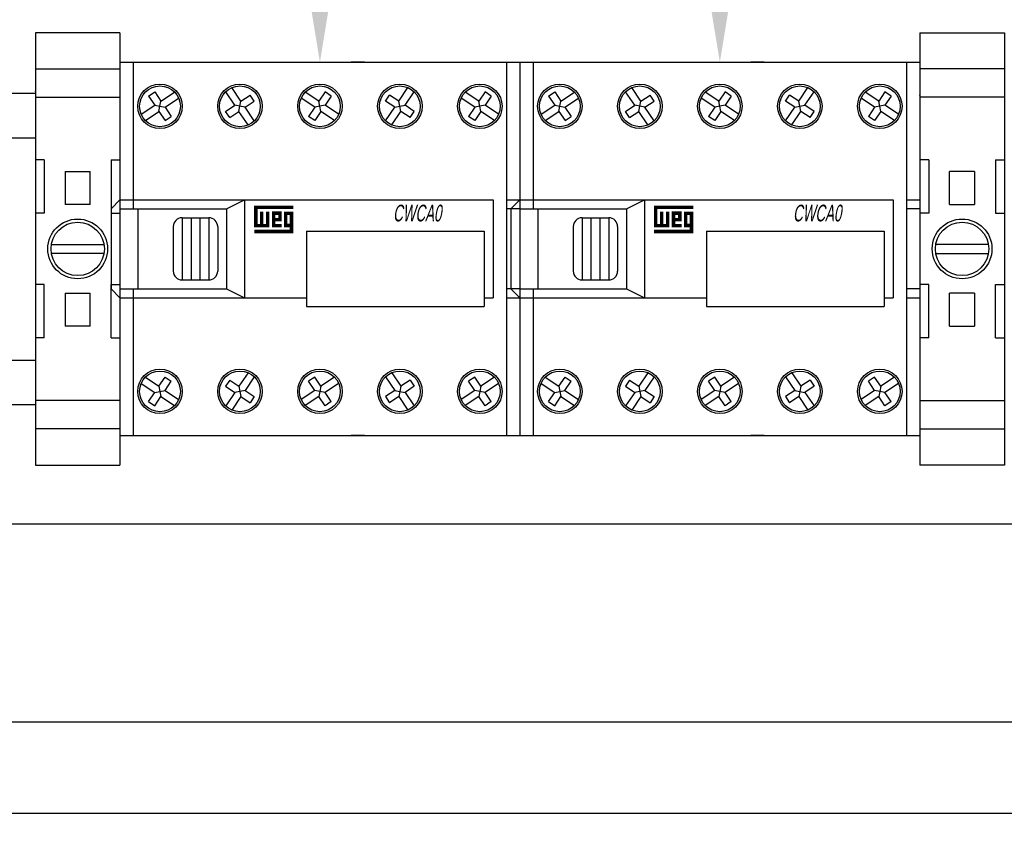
# Model space of a CAD drawing. Header units: inches. Extents: x 2934 to 6866, y 422 to 3136.
# Tile 36 of 84: x 3204 to 3314, y 2438 to 2529. Entities that reach past the tile are written whole.
import ezdxf
from ezdxf import colors
from ezdxf.entities.mleader import LeaderData, LeaderLine
from ezdxf.math import Vec2, Vec3

# ---------------------------------------------------------------- set-up
doc = ezdxf.new("R2010")
doc.units = ezdxf.units.IN
doc.header["$MEASUREMENT"] = 0
doc.layers.add('LV_PANEL MOUNT', color=7, linetype='Continuous')
doc.styles.add('NUMERAÇÃO', font='technic_.ttf', dxfattribs={"oblique": 15, "height": 8})
doc.styles.get("Standard").update_dxf_attribs({"font": 'arial.ttf'})

msp = doc.modelspace()

# ---------------------------------------------------------------- linework, layer by layer
at = {"layer": 'LV_PANEL MOUNT'}
for p, q in [((3214.79, 2527.09), (3205.29, 2527.09)), ((3205.29, 2527.09), (3205.29, 2478.49)), ((3214.79, 2527.09), (3214.79, 2478.49)), ((3304.71, 2527.09), (3314.21, 2527.09)), ((3304.71, 2527.09), (3304.71, 2478.49)), ((3314.21, 2527.09), (3314.21, 2478.49)), ((3214.79, 2523.78), (3214.79, 2481.81)), ((3214.79, 2523.78), (3216.29, 2523.78)), ((3214.79, 2523.78), (3214.79, 2481.81)), ((3214.79, 2523.78), (3216.29, 2523.78)), ((3216.29, 2523.78), (3216.29, 2507.29)), ((3216.29, 2523.78), (3258.25, 2523.78)), ((3216.29, 2523.78), (3216.29, 2507.29)), ((3216.29, 2523.78), (3258.25, 2523.78)), ((3223.53, 2523.78), (3225.03, 2523.78)), ((3223.53, 2523.78), (3225.03, 2523.78)), ((3232.27, 2523.78), (3233.77, 2523.78)), ((3232.27, 2523.78), (3233.77, 2523.78)), ((3242.27, 2523.78), (3240.77, 2523.78)), ((3242.27, 2523.78), (3240.77, 2523.78)), ((3249.51, 2523.78), (3251.01, 2523.78)), ((3249.51, 2523.78), (3251.01, 2523.78)), ((3258.25, 2523.78), (3258.25, 2481.81)), ((3258.25, 2523.78), (3259.75, 2523.78)), ((3258.25, 2523.78), (3258.25, 2481.81)), ((3258.25, 2523.78), (3259.75, 2523.78)), ((3259.75, 2523.78), (3259.75, 2481.81)), ((3259.75, 2523.78), (3259.75, 2481.81)), ((3259.75, 2523.78), (3261.25, 2523.78)), ((3259.75, 2523.78), (3259.75, 2481.81)), ((3259.75, 2523.78), (3259.75, 2481.81)), ((3259.75, 2523.78), (3261.25, 2523.78)), ((3261.25, 2523.78), (3261.25, 2507.29)), ((3261.25, 2523.78), (3303.21, 2523.78)), ((3261.25, 2523.78), (3261.25, 2507.29)), ((3261.25, 2523.78), (3303.21, 2523.78)), ((3268.49, 2523.78), (3269.99, 2523.78)), ((3268.49, 2523.78), (3269.99, 2523.78)), ((3277.23, 2523.78), (3278.73, 2523.78)), ((3277.23, 2523.78), (3278.73, 2523.78)), ((3287.22, 2523.78), (3285.72, 2523.78)), ((3287.22, 2523.78), (3285.72, 2523.78)), ((3294.47, 2523.78), (3295.96, 2523.78)), ((3294.47, 2523.78), (3295.96, 2523.78)), ((3303.21, 2523.78), (3303.21, 2481.81)), ((3303.21, 2523.78), (3304.71, 2523.78)), ((3303.21, 2523.78), (3303.21, 2481.81)), ((3303.21, 2523.78), (3304.71, 2523.78)), ((3304.71, 2523.78), (3304.71, 2481.81)), ((3304.71, 2523.78), (3304.71, 2481.81)), ((3205.29, 2523.05), (3214.79, 2523.05)), ((3314.21, 2523.05), (3304.71, 2523.05)), ((3218.01, 2519.97), (3218.71, 2520.44)), ((3218.01, 2519.97), (3218.71, 2520.44)), ((3218.71, 2520.44), (3219.4, 2519.4)), ((3218.71, 2520.44), (3219.4, 2519.4)), ((3219.4, 2519.4), (3220.93, 2520.42)), ((3219.4, 2519.4), (3220.93, 2520.42)), ((3227.7, 2518.94), (3226.68, 2520.46)), ((3227.7, 2518.94), (3226.68, 2520.46)), ((3228.39, 2519.4), (3227.37, 2520.92)), ((3228.39, 2519.4), (3227.37, 2520.92)), ((3237.16, 2519.4), (3235.63, 2520.42)), ((3237.16, 2519.4), (3235.63, 2520.42)), ((3237.85, 2520.44), (3237.16, 2519.4)), ((3237.85, 2520.44), (3237.16, 2519.4)), ((3238.54, 2519.97), (3237.85, 2520.44)), ((3238.54, 2519.97), (3237.85, 2520.44)), ((3246.15, 2519.4), (3247.17, 2520.92)), ((3246.15, 2519.4), (3247.17, 2520.92)), ((3246.84, 2518.94), (3247.86, 2520.46)), ((3246.84, 2518.94), (3247.86, 2520.46)), ((3255.14, 2519.4), (3253.61, 2520.42)), ((3255.14, 2519.4), (3253.61, 2520.42)), ((3255.83, 2520.44), (3255.14, 2519.4)), ((3255.83, 2520.44), (3255.14, 2519.4)), ((3256.53, 2519.97), (3255.83, 2520.44)), ((3256.53, 2519.97), (3255.83, 2520.44)), ((3262.97, 2519.97), (3263.66, 2520.44)), ((3262.97, 2519.97), (3263.66, 2520.44)), ((3263.66, 2520.44), (3264.36, 2519.4)), ((3263.66, 2520.44), (3264.36, 2519.4)), ((3264.36, 2519.4), (3265.88, 2520.42)), ((3264.36, 2519.4), (3265.88, 2520.42)), ((3272.66, 2518.94), (3271.64, 2520.46)), ((3272.66, 2518.94), (3271.64, 2520.46)), ((3273.35, 2519.4), (3272.33, 2520.92)), ((3273.35, 2519.4), (3272.33, 2520.92)), ((3282.11, 2519.4), (3280.59, 2520.42)), ((3282.11, 2519.4), (3280.59, 2520.42)), ((3282.81, 2520.44), (3282.11, 2519.4)), ((3282.81, 2520.44), (3282.11, 2519.4)), ((3283.5, 2519.97), (3282.81, 2520.44)), ((3283.5, 2519.97), (3282.81, 2520.44)), ((3291.11, 2519.4), (3292.13, 2520.92)), ((3291.11, 2519.4), (3292.13, 2520.92)), ((3291.8, 2518.94), (3292.82, 2520.46)), ((3291.8, 2518.94), (3292.82, 2520.46)), ((3300.1, 2519.4), (3298.57, 2520.42)), ((3300.1, 2519.4), (3298.57, 2520.42)), ((3300.79, 2520.44), (3300.1, 2519.4)), ((3300.79, 2520.44), (3300.1, 2519.4)), ((3301.48, 2519.97), (3300.79, 2520.44)), ((3301.48, 2519.97), (3300.79, 2520.44)), ((3193.48, 2520.29), (3205.29, 2520.29)), ((3205.29, 2520.29), (3205.29, 2485.29)), ((3205.29, 2519.86), (3214.79, 2519.86)), ((3218.01, 2519.97), (3218.71, 2518.94)), ((3218.01, 2519.97), (3218.71, 2518.94)), ((3219.29, 2518.82), (3219.4, 2519.4)), ((3219.29, 2518.82), (3219.4, 2519.4)), ((3219.86, 2518.71), (3221.39, 2519.73)), ((3219.86, 2518.71), (3221.39, 2519.73)), ((3228.28, 2518.82), (3228.39, 2519.4)), ((3228.28, 2518.82), (3228.39, 2519.4)), ((3228.39, 2519.4), (3229.43, 2520.09)), ((3228.39, 2519.4), (3229.43, 2520.09)), ((3228.86, 2518.71), (3229.89, 2519.4)), ((3228.86, 2518.71), (3229.89, 2519.4)), ((3229.89, 2519.4), (3229.43, 2520.09)), ((3229.89, 2519.4), (3229.43, 2520.09)), ((3236.69, 2518.71), (3235.17, 2519.73)), ((3236.69, 2518.71), (3235.17, 2519.73)), ((3237.27, 2518.82), (3237.16, 2519.4)), ((3237.27, 2518.82), (3237.16, 2519.4)), ((3238.54, 2519.97), (3237.85, 2518.94)), ((3238.54, 2519.97), (3237.85, 2518.94)), ((3244.65, 2519.4), (3245.11, 2520.09)), ((3244.65, 2519.4), (3245.11, 2520.09)), ((3245.68, 2518.71), (3244.65, 2519.4)), ((3245.68, 2518.71), (3244.65, 2519.4)), ((3246.15, 2519.4), (3245.11, 2520.09)), ((3246.15, 2519.4), (3245.11, 2520.09)), ((3246.26, 2518.82), (3246.15, 2519.4)), ((3246.26, 2518.82), (3246.15, 2519.4)), ((3254.68, 2518.71), (3253.15, 2519.73)), ((3254.68, 2518.71), (3253.15, 2519.73)), ((3255.25, 2518.82), (3255.14, 2519.4)), ((3255.25, 2518.82), (3255.14, 2519.4)), ((3256.53, 2519.97), (3255.83, 2518.94)), ((3256.53, 2519.97), (3255.83, 2518.94)), ((3262.97, 2519.97), (3263.67, 2518.94)), ((3262.97, 2519.97), (3263.67, 2518.94)), ((3264.24, 2518.82), (3264.36, 2519.4)), ((3264.24, 2518.82), (3264.36, 2519.4)), ((3264.82, 2518.71), (3266.35, 2519.73)), ((3264.82, 2518.71), (3266.35, 2519.73)), ((3273.24, 2518.82), (3273.35, 2519.4)), ((3273.24, 2518.82), (3273.35, 2519.4)), ((3273.35, 2519.4), (3274.39, 2520.09)), ((3273.35, 2519.4), (3274.39, 2520.09)), ((3273.81, 2518.71), (3274.85, 2519.4)), ((3273.81, 2518.71), (3274.85, 2519.4)), ((3274.85, 2519.4), (3274.39, 2520.09)), ((3274.85, 2519.4), (3274.39, 2520.09)), ((3281.65, 2518.71), (3280.13, 2519.73)), ((3281.65, 2518.71), (3280.13, 2519.73)), ((3282.23, 2518.82), (3282.11, 2519.4)), ((3282.23, 2518.82), (3282.11, 2519.4)), ((3283.5, 2519.97), (3282.81, 2518.94)), ((3283.5, 2519.97), (3282.81, 2518.94)), ((3289.6, 2519.4), (3290.07, 2520.09)), ((3289.6, 2519.4), (3290.07, 2520.09)), ((3290.64, 2518.71), (3289.6, 2519.4)), ((3290.64, 2518.71), (3289.6, 2519.4)), ((3291.11, 2519.4), (3290.07, 2520.09)), ((3291.11, 2519.4), (3290.07, 2520.09)), ((3291.22, 2518.82), (3291.11, 2519.4)), ((3291.22, 2518.82), (3291.11, 2519.4)), ((3299.63, 2518.71), (3298.11, 2519.73)), ((3299.63, 2518.71), (3298.11, 2519.73)), ((3300.21, 2518.82), (3300.1, 2519.4)), ((3300.21, 2518.82), (3300.1, 2519.4)), ((3301.48, 2519.97), (3300.79, 2518.94)), ((3301.48, 2519.97), (3300.79, 2518.94)), ((3314.21, 2519.86), (3304.71, 2519.86)), ((3217.18, 2517.92), (3218.71, 2518.94)), ((3217.18, 2517.92), (3218.71, 2518.94)), ((3217.65, 2517.22), (3219.17, 2518.24)), ((3217.65, 2517.22), (3219.17, 2518.24)), ((3218.71, 2518.94), (3219.29, 2518.82)), ((3218.71, 2518.94), (3219.29, 2518.82)), ((3219.17, 2518.24), (3219.29, 2518.82)), ((3219.17, 2518.24), (3219.29, 2518.82)), ((3219.17, 2518.24), (3219.87, 2517.21)), ((3219.17, 2518.24), (3219.87, 2517.21)), ((3219.29, 2518.82), (3219.86, 2518.71)), ((3219.29, 2518.82), (3219.86, 2518.71)), ((3219.86, 2518.71), (3220.56, 2517.67)), ((3219.86, 2518.71), (3220.56, 2517.67)), ((3226.66, 2518.24), (3227.7, 2518.94)), ((3226.66, 2518.24), (3227.7, 2518.94)), ((3227.13, 2517.55), (3226.66, 2518.24)), ((3227.13, 2517.55), (3226.66, 2518.24)), ((3227.13, 2517.55), (3228.16, 2518.24)), ((3227.13, 2517.55), (3228.16, 2518.24)), ((3228.28, 2518.82), (3227.7, 2518.94)), ((3228.28, 2518.82), (3227.7, 2518.94)), ((3228.16, 2518.24), (3228.28, 2518.82)), ((3228.16, 2518.24), (3228.28, 2518.82)), ((3229.19, 2516.72), (3228.16, 2518.24)), ((3229.19, 2516.72), (3228.16, 2518.24)), ((3228.86, 2518.71), (3228.28, 2518.82)), ((3228.86, 2518.71), (3228.28, 2518.82)), ((3229.88, 2517.18), (3228.86, 2518.71)), ((3229.88, 2517.18), (3228.86, 2518.71)), ((3236.69, 2518.71), (3236, 2517.67)), ((3236.69, 2518.71), (3236, 2517.67)), ((3237.27, 2518.82), (3236.69, 2518.71)), ((3237.27, 2518.82), (3236.69, 2518.71)), ((3237.38, 2518.24), (3236.69, 2517.21)), ((3237.38, 2518.24), (3236.69, 2517.21)), ((3237.85, 2518.94), (3237.27, 2518.82)), ((3237.85, 2518.94), (3237.27, 2518.82)), ((3237.38, 2518.24), (3237.27, 2518.82)), ((3237.38, 2518.24), (3237.27, 2518.82)), ((3238.91, 2517.22), (3237.38, 2518.24)), ((3238.91, 2517.22), (3237.38, 2518.24)), ((3239.37, 2517.92), (3237.85, 2518.94)), ((3239.37, 2517.92), (3237.85, 2518.94)), ((3244.66, 2517.18), (3245.68, 2518.71)), ((3244.66, 2517.18), (3245.68, 2518.71)), ((3245.35, 2516.72), (3246.38, 2518.24)), ((3245.35, 2516.72), (3246.38, 2518.24)), ((3245.68, 2518.71), (3246.26, 2518.82)), ((3245.68, 2518.71), (3246.26, 2518.82)), ((3246.26, 2518.82), (3246.84, 2518.94)), ((3246.26, 2518.82), (3246.84, 2518.94)), ((3246.38, 2518.24), (3246.26, 2518.82)), ((3246.38, 2518.24), (3246.26, 2518.82)), ((3247.41, 2517.55), (3246.38, 2518.24)), ((3247.41, 2517.55), (3246.38, 2518.24)), ((3247.88, 2518.24), (3246.84, 2518.94)), ((3247.88, 2518.24), (3246.84, 2518.94)), ((3247.41, 2517.55), (3247.88, 2518.24)), ((3247.41, 2517.55), (3247.88, 2518.24)), ((3254.68, 2518.71), (3253.98, 2517.67)), ((3254.68, 2518.71), (3253.98, 2517.67)), ((3255.37, 2518.24), (3254.67, 2517.21)), ((3255.37, 2518.24), (3254.67, 2517.21)), ((3255.25, 2518.82), (3254.68, 2518.71)), ((3255.25, 2518.82), (3254.68, 2518.71)), ((3255.83, 2518.94), (3255.25, 2518.82)), ((3255.83, 2518.94), (3255.25, 2518.82)), ((3255.37, 2518.24), (3255.25, 2518.82)), ((3255.37, 2518.24), (3255.25, 2518.82)), ((3256.89, 2517.22), (3255.37, 2518.24)), ((3256.89, 2517.22), (3255.37, 2518.24)), ((3257.36, 2517.92), (3255.83, 2518.94)), ((3257.36, 2517.92), (3255.83, 2518.94)), ((3262.14, 2517.92), (3263.67, 2518.94)), ((3262.14, 2517.92), (3263.67, 2518.94)), ((3262.61, 2517.22), (3264.13, 2518.24)), ((3262.61, 2517.22), (3264.13, 2518.24)), ((3263.67, 2518.94), (3264.24, 2518.82)), ((3263.67, 2518.94), (3264.24, 2518.82)), ((3264.13, 2518.24), (3264.24, 2518.82)), ((3264.13, 2518.24), (3264.24, 2518.82)), ((3264.13, 2518.24), (3264.83, 2517.21)), ((3264.13, 2518.24), (3264.83, 2517.21)), ((3264.24, 2518.82), (3264.82, 2518.71)), ((3264.24, 2518.82), (3264.82, 2518.71)), ((3264.82, 2518.71), (3265.52, 2517.67)), ((3264.82, 2518.71), (3265.52, 2517.67)), ((3271.62, 2518.24), (3272.66, 2518.94)), ((3271.62, 2518.24), (3272.66, 2518.94)), ((3272.08, 2517.55), (3271.62, 2518.24)), ((3272.08, 2517.55), (3271.62, 2518.24)), ((3272.08, 2517.55), (3273.12, 2518.24)), ((3272.08, 2517.55), (3273.12, 2518.24)), ((3273.24, 2518.82), (3272.66, 2518.94)), ((3273.24, 2518.82), (3272.66, 2518.94)), ((3273.12, 2518.24), (3273.24, 2518.82)), ((3273.12, 2518.24), (3273.24, 2518.82)), ((3274.14, 2516.72), (3273.12, 2518.24)), ((3274.14, 2516.72), (3273.12, 2518.24)), ((3273.81, 2518.71), (3273.24, 2518.82)), ((3273.81, 2518.71), (3273.24, 2518.82)), ((3274.83, 2517.18), (3273.81, 2518.71)), ((3274.83, 2517.18), (3273.81, 2518.71)), ((3281.65, 2518.71), (3280.96, 2517.67)), ((3281.65, 2518.71), (3280.96, 2517.67)), ((3282.23, 2518.82), (3281.65, 2518.71)), ((3282.23, 2518.82), (3281.65, 2518.71)), ((3282.34, 2518.24), (3281.65, 2517.21)), ((3282.34, 2518.24), (3281.65, 2517.21)), ((3282.81, 2518.94), (3282.23, 2518.82)), ((3282.81, 2518.94), (3282.23, 2518.82)), ((3282.34, 2518.24), (3282.23, 2518.82)), ((3282.34, 2518.24), (3282.23, 2518.82)), ((3283.87, 2517.22), (3282.34, 2518.24)), ((3283.87, 2517.22), (3282.34, 2518.24)), ((3284.33, 2517.92), (3282.81, 2518.94)), ((3284.33, 2517.92), (3282.81, 2518.94)), ((3289.62, 2517.18), (3290.64, 2518.71)), ((3289.62, 2517.18), (3290.64, 2518.71)), ((3290.31, 2516.72), (3291.33, 2518.24)), ((3290.31, 2516.72), (3291.33, 2518.24)), ((3290.64, 2518.71), (3291.22, 2518.82)), ((3290.64, 2518.71), (3291.22, 2518.82)), ((3291.22, 2518.82), (3291.8, 2518.94)), ((3291.22, 2518.82), (3291.8, 2518.94)), ((3291.33, 2518.24), (3291.22, 2518.82)), ((3291.33, 2518.24), (3291.22, 2518.82)), ((3292.37, 2517.55), (3291.33, 2518.24)), ((3292.37, 2517.55), (3291.33, 2518.24)), ((3292.83, 2518.24), (3291.8, 2518.94)), ((3292.83, 2518.24), (3291.8, 2518.94)), ((3292.37, 2517.55), (3292.83, 2518.24)), ((3292.37, 2517.55), (3292.83, 2518.24)), ((3299.63, 2518.71), (3298.94, 2517.67)), ((3299.63, 2518.71), (3298.94, 2517.67)), ((3300.21, 2518.82), (3299.63, 2518.71)), ((3300.21, 2518.82), (3299.63, 2518.71)), ((3300.33, 2518.24), (3299.63, 2517.21)), ((3300.33, 2518.24), (3299.63, 2517.21)), ((3300.79, 2518.94), (3300.21, 2518.82)), ((3300.79, 2518.94), (3300.21, 2518.82)), ((3300.33, 2518.24), (3300.21, 2518.82)), ((3300.33, 2518.24), (3300.21, 2518.82)), ((3301.85, 2517.22), (3300.33, 2518.24)), ((3301.85, 2517.22), (3300.33, 2518.24)), ((3302.31, 2517.92), (3300.79, 2518.94)), ((3302.31, 2517.92), (3300.79, 2518.94)), ((3219.87, 2517.21), (3220.56, 2517.67)), ((3219.87, 2517.21), (3220.56, 2517.67)), ((3236.69, 2517.21), (3236, 2517.67)), ((3236.69, 2517.21), (3236, 2517.67)), ((3254.67, 2517.21), (3253.98, 2517.67)), ((3254.67, 2517.21), (3253.98, 2517.67)), ((3264.83, 2517.21), (3265.52, 2517.67)), ((3264.83, 2517.21), (3265.52, 2517.67)), ((3281.65, 2517.21), (3280.96, 2517.67)), ((3281.65, 2517.21), (3280.96, 2517.67)), ((3299.63, 2517.21), (3298.94, 2517.67)), ((3299.63, 2517.21), (3298.94, 2517.67)), ((3193.48, 2515.29), (3205.29, 2515.29)), ((3206.29, 2512.79), (3205.29, 2512.79)), ((3206.29, 2512.79), (3206.29, 2506.79)), ((3213.79, 2512.79), (3213.79, 2506.79)), ((3213.79, 2512.79), (3214.79, 2512.79)), ((3305.71, 2512.79), (3304.71, 2512.79)), ((3305.71, 2512.79), (3305.71, 2506.79)), ((3313.21, 2512.79), (3313.21, 2506.79)), ((3313.21, 2512.79), (3314.21, 2512.79)), ((3208.64, 2511.5), (3208.64, 2511.33)), ((3208.64, 2511.5), (3211.44, 2511.5)), ((3211.44, 2511.33), (3211.44, 2511.5)), ((3308.06, 2511.33), (3308.06, 2511.5)), ((3310.86, 2511.5), (3308.06, 2511.5)), ((3310.86, 2511.5), (3310.86, 2511.33)), ((3208.64, 2511.33), (3208.64, 2511.33)), ((3208.64, 2511.33), (3208.64, 2507.96)), ((3208.64, 2511.33), (3208.64, 2511.33)), ((3211.44, 2511.33), (3211.45, 2511.33)), ((3211.45, 2511.33), (3211.44, 2511.33)), ((3211.44, 2507.96), (3211.44, 2511.33)), ((3308.06, 2511.33), (3308.05, 2511.33)), ((3308.05, 2511.33), (3308.06, 2511.33)), ((3308.06, 2507.96), (3308.06, 2511.33)), ((3310.86, 2511.33), (3310.86, 2511.33)), ((3310.86, 2511.33), (3310.86, 2507.96)), ((3310.86, 2511.33), (3310.86, 2511.33)), ((3213.79, 2507.29), (3214.79, 2508.29)), ((3214.79, 2508.29), (3256.75, 2508.29)), ((3214.79, 2508.29), (3256.75, 2508.29)), ((3226.78, 2507.29), (3228.78, 2508.29)), ((3226.78, 2507.29), (3228.78, 2508.29)), ((3228.78, 2508.29), (3228.78, 2497.3)), ((3228.78, 2508.29), (3228.78, 2497.3)), ((3256.75, 2508.29), (3256.75, 2497.3)), ((3256.75, 2508.29), (3256.75, 2497.3)), ((3258.25, 2508.29), (3259.75, 2508.29)), ((3258.25, 2508.29), (3259.75, 2508.29)), ((3258.75, 2507.29), (3259.75, 2508.29)), ((3258.75, 2507.29), (3259.75, 2508.29)), ((3259.75, 2508.29), (3301.71, 2508.29)), ((3259.75, 2508.29), (3301.71, 2508.29)), ((3271.74, 2507.29), (3273.74, 2508.29)), ((3271.74, 2507.29), (3273.74, 2508.29)), ((3273.74, 2508.29), (3273.74, 2497.3)), ((3273.74, 2508.29), (3273.74, 2497.3)), ((3301.71, 2508.29), (3301.71, 2497.3)), ((3301.71, 2508.29), (3301.71, 2497.3)), ((3303.21, 2508.29), (3304.71, 2508.29)), ((3303.21, 2508.29), (3304.71, 2508.29)), ((3208.64, 2507.96), (3208.64, 2507.79)), ((3208.64, 2507.96), (3208.64, 2507.96)), ((3211.44, 2507.79), (3208.64, 2507.79)), ((3211.44, 2507.96), (3211.44, 2507.96)), ((3211.44, 2507.79), (3211.44, 2507.96)), ((3213.79, 2507.29), (3213.79, 2498.3)), ((3214.79, 2507.29), (3226.78, 2507.29)), ((3214.79, 2507.29), (3226.78, 2507.29)), ((3216.79, 2507.29), (3216.79, 2498.3)), ((3216.79, 2507.29), (3216.79, 2498.3)), ((3226.78, 2507.29), (3226.78, 2498.3)), ((3226.78, 2507.29), (3226.78, 2498.3)), ((3259.75, 2507.29), (3258.25, 2507.29)), ((3259.75, 2507.29), (3258.25, 2507.29)), ((3258.75, 2507.29), (3258.75, 2498.3)), ((3258.75, 2507.29), (3258.75, 2498.3)), ((3259.75, 2507.29), (3271.74, 2507.29)), ((3259.75, 2507.29), (3271.74, 2507.29)), ((3261.75, 2507.29), (3261.75, 2498.3)), ((3261.75, 2507.29), (3261.75, 2498.3)), ((3271.74, 2507.29), (3271.74, 2498.3)), ((3271.74, 2507.29), (3271.74, 2498.3)), ((3304.71, 2507.29), (3303.21, 2507.29)), ((3304.71, 2507.29), (3303.21, 2507.29)), ((3308.06, 2507.96), (3308.06, 2507.96)), ((3308.06, 2507.79), (3308.06, 2507.96)), ((3308.06, 2507.79), (3310.86, 2507.79)), ((3310.86, 2507.96), (3310.86, 2507.79)), ((3310.86, 2507.96), (3310.86, 2507.96)), ((3206.29, 2506.79), (3205.29, 2506.79)), ((3213.79, 2506.79), (3214.79, 2506.79)), ((3221.78, 2506.29), (3224.78, 2506.29)), ((3221.78, 2506.29), (3221.78, 2499.3)), ((3221.78, 2506.29), (3224.78, 2506.29)), ((3221.78, 2506.29), (3221.78, 2499.3)), ((3222.78, 2506.29), (3222.78, 2499.3)), ((3222.78, 2506.29), (3222.78, 2499.3)), ((3223.78, 2506.29), (3223.78, 2499.3)), ((3223.78, 2506.29), (3223.78, 2499.3)), ((3224.78, 2506.29), (3224.78, 2499.3)), ((3224.78, 2506.29), (3224.78, 2499.3)), ((3266.74, 2506.29), (3269.74, 2506.29)), ((3266.74, 2506.29), (3266.74, 2499.3)), ((3266.74, 2506.29), (3269.74, 2506.29)), ((3266.74, 2506.29), (3266.74, 2499.3)), ((3267.74, 2506.29), (3267.74, 2499.3)), ((3267.74, 2506.29), (3267.74, 2499.3)), ((3268.74, 2506.29), (3268.74, 2499.3)), ((3268.74, 2506.29), (3268.74, 2499.3)), ((3269.74, 2506.29), (3269.74, 2499.3)), ((3269.74, 2506.29), (3269.74, 2499.3)), ((3305.71, 2506.79), (3304.71, 2506.79)), ((3313.21, 2506.79), (3314.21, 2506.79)), ((3220.79, 2505.29), (3220.79, 2500.3)), ((3220.79, 2505.29), (3220.79, 2500.3)), ((3225.78, 2505.29), (3225.78, 2500.3)), ((3225.78, 2505.29), (3225.78, 2500.3)), ((3265.74, 2505.29), (3265.74, 2500.3)), ((3265.74, 2505.29), (3265.74, 2500.3)), ((3270.74, 2505.29), (3270.74, 2500.3)), ((3270.74, 2505.29), (3270.74, 2500.3)), ((3235.77, 2504.79), (3255.75, 2504.79)), ((3235.77, 2504.79), (3235.77, 2496.3)), ((3235.77, 2504.79), (3255.75, 2504.79)), ((3235.77, 2504.79), (3235.77, 2496.3)), ((3255.75, 2504.79), (3255.75, 2496.3)), ((3255.75, 2504.79), (3255.75, 2496.3)), ((3280.73, 2504.79), (3300.71, 2504.79)), ((3280.73, 2504.79), (3280.73, 2496.3)), ((3280.73, 2504.79), (3300.71, 2504.79)), ((3280.73, 2504.79), (3280.73, 2496.3)), ((3300.71, 2504.79), (3300.71, 2496.3)), ((3300.71, 2504.79), (3300.71, 2496.3)), ((3207.08, 2503.29), (3213, 2503.29)), ((3312.41, 2503.29), (3306.5, 2503.29)), ((3213, 2502.29), (3207.08, 2502.29)), ((3306.5, 2502.29), (3312.41, 2502.29)), ((3206.29, 2498.79), (3205.29, 2498.79)), ((3206.29, 2492.79), (3206.29, 2498.79)), ((3213.79, 2492.79), (3213.79, 2498.79)), ((3213.79, 2498.79), (3214.79, 2498.79)), ((3213.79, 2498.3), (3214.79, 2497.3)), ((3214.79, 2498.3), (3226.78, 2498.3)), ((3214.79, 2498.3), (3226.78, 2498.3)), ((3216.29, 2498.3), (3216.29, 2481.81)), ((3216.29, 2498.3), (3216.29, 2481.81)), ((3221.78, 2499.3), (3224.78, 2499.3)), ((3221.78, 2499.3), (3224.78, 2499.3)), ((3226.78, 2498.3), (3228.78, 2497.3)), ((3226.78, 2498.3), (3228.78, 2497.3)), ((3259.75, 2498.3), (3258.25, 2498.3)), ((3259.75, 2498.3), (3258.25, 2498.3)), ((3258.75, 2498.3), (3259.75, 2497.3)), ((3258.75, 2498.3), (3259.75, 2497.3)), ((3259.75, 2498.3), (3271.74, 2498.3)), ((3259.75, 2498.3), (3271.74, 2498.3)), ((3261.25, 2498.3), (3261.25, 2481.81)), ((3261.25, 2498.3), (3261.25, 2481.81)), ((3266.74, 2499.3), (3269.74, 2499.3)), ((3266.74, 2499.3), (3269.74, 2499.3)), ((3271.74, 2498.3), (3273.74, 2497.3)), ((3271.74, 2498.3), (3273.74, 2497.3)), ((3304.71, 2498.3), (3303.21, 2498.3)), ((3304.71, 2498.3), (3303.21, 2498.3)), ((3305.71, 2498.79), (3304.71, 2498.79)), ((3305.71, 2492.79), (3305.71, 2498.79)), ((3313.21, 2492.79), (3313.21, 2498.79)), ((3313.21, 2498.79), (3314.21, 2498.79)), ((3208.64, 2497.8), (3208.64, 2497.63)), ((3208.64, 2497.8), (3211.44, 2497.8)), ((3208.64, 2497.63), (3208.64, 2494.26)), ((3208.64, 2497.63), (3208.64, 2497.63)), ((3211.44, 2497.63), (3211.44, 2497.8)), ((3211.44, 2494.26), (3211.44, 2497.63)), ((3211.44, 2497.63), (3211.44, 2497.63)), ((3214.79, 2497.3), (3235.77, 2497.3)), ((3214.79, 2497.3), (3235.77, 2497.3)), ((3255.75, 2497.3), (3256.75, 2497.3)), ((3255.75, 2497.3), (3256.75, 2497.3)), ((3258.25, 2497.3), (3259.75, 2497.3)), ((3258.25, 2497.3), (3259.75, 2497.3)), ((3259.75, 2497.3), (3280.73, 2497.3)), ((3259.75, 2497.3), (3280.73, 2497.3)), ((3300.71, 2497.3), (3301.71, 2497.3)), ((3300.71, 2497.3), (3301.71, 2497.3)), ((3303.21, 2497.3), (3304.71, 2497.3)), ((3303.21, 2497.3), (3304.71, 2497.3)), ((3308.06, 2497.63), (3308.06, 2497.8)), ((3310.86, 2497.8), (3308.06, 2497.8)), ((3308.06, 2494.26), (3308.06, 2497.63)), ((3308.06, 2497.63), (3308.06, 2497.63)), ((3310.86, 2497.8), (3310.86, 2497.63)), ((3310.86, 2497.63), (3310.86, 2494.26)), ((3310.86, 2497.63), (3310.86, 2497.63)), ((3235.77, 2496.3), (3255.75, 2496.3)), ((3235.77, 2496.3), (3255.75, 2496.3)), ((3280.73, 2496.3), (3300.71, 2496.3)), ((3280.73, 2496.3), (3300.71, 2496.3)), ((3208.64, 2494.26), (3208.64, 2494.26)), ((3208.64, 2494.26), (3208.64, 2494.26)), ((3208.64, 2494.26), (3208.64, 2494.09)), ((3211.44, 2494.09), (3208.64, 2494.09)), ((3211.44, 2494.26), (3211.45, 2494.26)), ((3211.45, 2494.26), (3211.44, 2494.26)), ((3211.44, 2494.09), (3211.44, 2494.26)), ((3308.06, 2494.26), (3308.05, 2494.26)), ((3308.05, 2494.26), (3308.06, 2494.26)), ((3308.06, 2494.09), (3308.06, 2494.26)), ((3308.06, 2494.09), (3310.86, 2494.09)), ((3310.86, 2494.26), (3310.86, 2494.26)), ((3310.86, 2494.26), (3310.86, 2494.26)), ((3310.86, 2494.26), (3310.86, 2494.09)), ((3206.29, 2492.79), (3205.29, 2492.79)), ((3213.79, 2492.79), (3214.79, 2492.79)), ((3305.71, 2492.79), (3304.71, 2492.79)), ((3313.21, 2492.79), (3314.21, 2492.79)), ((3193.48, 2490.29), (3205.29, 2490.29)), ((3217.65, 2488.37), (3219.17, 2487.34)), ((3217.65, 2488.37), (3219.17, 2487.34)), ((3219.17, 2487.34), (3219.87, 2488.38)), ((3219.17, 2487.34), (3219.87, 2488.38)), ((3219.87, 2488.38), (3220.56, 2487.92)), ((3219.87, 2488.38), (3220.56, 2487.92)), ((3229.19, 2488.87), (3228.16, 2487.34)), ((3229.19, 2488.87), (3228.16, 2487.34)), ((3229.88, 2488.41), (3228.86, 2486.88)), ((3229.88, 2488.41), (3228.86, 2486.88)), ((3236.69, 2488.38), (3236, 2487.92)), ((3236.69, 2488.38), (3236, 2487.92)), ((3237.38, 2487.34), (3236.69, 2488.38)), ((3237.38, 2487.34), (3236.69, 2488.38)), ((3238.91, 2488.37), (3237.38, 2487.34)), ((3238.91, 2488.37), (3237.38, 2487.34)), ((3244.66, 2488.41), (3245.68, 2486.88)), ((3244.66, 2488.41), (3245.68, 2486.88)), ((3245.35, 2488.87), (3246.38, 2487.34)), ((3245.35, 2488.87), (3246.38, 2487.34)), ((3254.67, 2488.38), (3253.98, 2487.92)), ((3254.67, 2488.38), (3253.98, 2487.92)), ((3255.37, 2487.34), (3254.67, 2488.38)), ((3255.37, 2487.34), (3254.67, 2488.38)), ((3256.89, 2488.37), (3255.37, 2487.34)), ((3256.89, 2488.37), (3255.37, 2487.34)), ((3262.61, 2488.37), (3264.13, 2487.34)), ((3262.61, 2488.37), (3264.13, 2487.34)), ((3264.13, 2487.34), (3264.83, 2488.38)), ((3264.13, 2487.34), (3264.83, 2488.38)), ((3264.83, 2488.38), (3265.52, 2487.92)), ((3264.83, 2488.38), (3265.52, 2487.92)), ((3274.14, 2488.87), (3273.12, 2487.34)), ((3274.14, 2488.87), (3273.12, 2487.34)), ((3274.83, 2488.41), (3273.81, 2486.88)), ((3274.83, 2488.41), (3273.81, 2486.88)), ((3281.65, 2488.38), (3280.96, 2487.92)), ((3281.65, 2488.38), (3280.96, 2487.92)), ((3282.34, 2487.34), (3281.65, 2488.38)), ((3282.34, 2487.34), (3281.65, 2488.38)), ((3283.87, 2488.37), (3282.34, 2487.34)), ((3283.87, 2488.37), (3282.34, 2487.34)), ((3289.62, 2488.41), (3290.64, 2486.88)), ((3289.62, 2488.41), (3290.64, 2486.88)), ((3290.31, 2488.87), (3291.33, 2487.34)), ((3290.31, 2488.87), (3291.33, 2487.34)), ((3299.63, 2488.38), (3298.94, 2487.92)), ((3299.63, 2488.38), (3298.94, 2487.92)), ((3300.33, 2487.34), (3299.63, 2488.38)), ((3300.33, 2487.34), (3299.63, 2488.38)), ((3301.85, 2488.37), (3300.33, 2487.34)), ((3301.85, 2488.37), (3300.33, 2487.34)), ((3217.18, 2487.67), (3218.71, 2486.65)), ((3217.18, 2487.67), (3218.71, 2486.65)), ((3219.17, 2487.34), (3219.29, 2486.77)), ((3219.17, 2487.34), (3219.29, 2486.77)), ((3219.86, 2486.88), (3220.56, 2487.92)), ((3219.86, 2486.88), (3220.56, 2487.92)), ((3227.13, 2488.04), (3226.66, 2487.35)), ((3227.13, 2488.04), (3226.66, 2487.35)), ((3226.66, 2487.35), (3227.7, 2486.65)), ((3226.66, 2487.35), (3227.7, 2486.65)), ((3227.13, 2488.04), (3228.16, 2487.34)), ((3227.13, 2488.04), (3228.16, 2487.34)), ((3228.16, 2487.34), (3228.28, 2486.77)), ((3228.16, 2487.34), (3228.28, 2486.77)), ((3236.69, 2486.88), (3236, 2487.92)), ((3236.69, 2486.88), (3236, 2487.92)), ((3237.38, 2487.34), (3237.27, 2486.77)), ((3237.38, 2487.34), (3237.27, 2486.77)), ((3239.37, 2487.67), (3237.85, 2486.65)), ((3239.37, 2487.67), (3237.85, 2486.65)), ((3246.38, 2487.34), (3246.26, 2486.77)), ((3246.38, 2487.34), (3246.26, 2486.77)), ((3247.41, 2488.04), (3246.38, 2487.34)), ((3247.41, 2488.04), (3246.38, 2487.34)), ((3247.88, 2487.35), (3246.84, 2486.65)), ((3247.88, 2487.35), (3246.84, 2486.65)), ((3247.41, 2488.04), (3247.88, 2487.35)), ((3247.41, 2488.04), (3247.88, 2487.35)), ((3254.68, 2486.88), (3253.98, 2487.92)), ((3254.68, 2486.88), (3253.98, 2487.92)), ((3255.37, 2487.34), (3255.25, 2486.77)), ((3255.37, 2487.34), (3255.25, 2486.77)), ((3257.36, 2487.67), (3255.83, 2486.65)), ((3257.36, 2487.67), (3255.83, 2486.65)), ((3262.14, 2487.67), (3263.67, 2486.65)), ((3262.14, 2487.67), (3263.67, 2486.65)), ((3264.13, 2487.34), (3264.24, 2486.77)), ((3264.13, 2487.34), (3264.24, 2486.77)), ((3264.82, 2486.88), (3265.52, 2487.92)), ((3264.82, 2486.88), (3265.52, 2487.92)), ((3272.08, 2488.04), (3271.62, 2487.35)), ((3272.08, 2488.04), (3271.62, 2487.35)), ((3271.62, 2487.35), (3272.66, 2486.65)), ((3271.62, 2487.35), (3272.66, 2486.65)), ((3272.08, 2488.04), (3273.12, 2487.34)), ((3272.08, 2488.04), (3273.12, 2487.34)), ((3273.12, 2487.34), (3273.24, 2486.77)), ((3273.12, 2487.34), (3273.24, 2486.77)), ((3281.65, 2486.88), (3280.96, 2487.92)), ((3281.65, 2486.88), (3280.96, 2487.92)), ((3282.34, 2487.34), (3282.23, 2486.77)), ((3282.34, 2487.34), (3282.23, 2486.77)), ((3284.33, 2487.67), (3282.81, 2486.65)), ((3284.33, 2487.67), (3282.81, 2486.65)), ((3291.33, 2487.34), (3291.22, 2486.77)), ((3291.33, 2487.34), (3291.22, 2486.77)), ((3292.37, 2488.04), (3291.33, 2487.34)), ((3292.37, 2488.04), (3291.33, 2487.34)), ((3292.83, 2487.35), (3291.8, 2486.65)), ((3292.83, 2487.35), (3291.8, 2486.65)), ((3292.37, 2488.04), (3292.83, 2487.35)), ((3292.37, 2488.04), (3292.83, 2487.35)), ((3299.63, 2486.88), (3298.94, 2487.92)), ((3299.63, 2486.88), (3298.94, 2487.92)), ((3300.33, 2487.34), (3300.21, 2486.77)), ((3300.33, 2487.34), (3300.21, 2486.77)), ((3302.31, 2487.67), (3300.79, 2486.65)), ((3302.31, 2487.67), (3300.79, 2486.65)), ((3218.01, 2485.62), (3218.71, 2486.65)), ((3218.01, 2485.62), (3218.71, 2486.65)), ((3218.71, 2486.65), (3219.29, 2486.77)), ((3218.71, 2486.65), (3219.29, 2486.77)), ((3218.71, 2485.15), (3219.4, 2486.19)), ((3218.71, 2485.15), (3219.4, 2486.19)), ((3219.29, 2486.77), (3219.86, 2486.88)), ((3219.29, 2486.77), (3219.86, 2486.88)), ((3219.29, 2486.77), (3219.4, 2486.19)), ((3219.29, 2486.77), (3219.4, 2486.19)), ((3219.4, 2486.19), (3220.93, 2485.17)), ((3219.4, 2486.19), (3220.93, 2485.17)), ((3219.86, 2486.88), (3221.39, 2485.86)), ((3219.86, 2486.88), (3221.39, 2485.86)), ((3227.7, 2486.65), (3226.68, 2485.13)), ((3227.7, 2486.65), (3226.68, 2485.13)), ((3228.39, 2486.19), (3227.37, 2484.67)), ((3228.39, 2486.19), (3227.37, 2484.67)), ((3228.28, 2486.77), (3227.7, 2486.65)), ((3228.28, 2486.77), (3227.7, 2486.65)), ((3228.86, 2486.88), (3228.28, 2486.77)), ((3228.86, 2486.88), (3228.28, 2486.77)), ((3228.28, 2486.77), (3228.39, 2486.19)), ((3228.28, 2486.77), (3228.39, 2486.19)), ((3228.39, 2486.19), (3229.43, 2485.49)), ((3228.39, 2486.19), (3229.43, 2485.49)), ((3228.86, 2486.88), (3229.89, 2486.19)), ((3228.86, 2486.88), (3229.89, 2486.19)), ((3229.89, 2486.19), (3229.43, 2485.49)), ((3229.89, 2486.19), (3229.43, 2485.49)), ((3236.69, 2486.88), (3235.17, 2485.86)), ((3236.69, 2486.88), (3235.17, 2485.86)), ((3237.16, 2486.19), (3235.63, 2485.17)), ((3237.16, 2486.19), (3235.63, 2485.17)), ((3237.27, 2486.77), (3236.69, 2486.88)), ((3237.27, 2486.77), (3236.69, 2486.88)), ((3237.27, 2486.77), (3237.16, 2486.19)), ((3237.27, 2486.77), (3237.16, 2486.19)), ((3237.85, 2485.15), (3237.16, 2486.19)), ((3237.85, 2485.15), (3237.16, 2486.19)), ((3237.85, 2486.65), (3237.27, 2486.77)), ((3237.85, 2486.65), (3237.27, 2486.77)), ((3238.54, 2485.62), (3237.85, 2486.65)), ((3238.54, 2485.62), (3237.85, 2486.65)), ((3245.68, 2486.88), (3244.65, 2486.19)), ((3245.68, 2486.88), (3244.65, 2486.19)), ((3244.65, 2486.19), (3245.11, 2485.49)), ((3244.65, 2486.19), (3245.11, 2485.49)), ((3246.15, 2486.19), (3245.11, 2485.49)), ((3246.15, 2486.19), (3245.11, 2485.49)), ((3245.68, 2486.88), (3246.26, 2486.77)), ((3245.68, 2486.88), (3246.26, 2486.77)), ((3246.26, 2486.77), (3246.15, 2486.19)), ((3246.26, 2486.77), (3246.15, 2486.19)), ((3246.15, 2486.19), (3247.17, 2484.67)), ((3246.15, 2486.19), (3247.17, 2484.67)), ((3246.26, 2486.77), (3246.84, 2486.65)), ((3246.26, 2486.77), (3246.84, 2486.65)), ((3246.84, 2486.65), (3247.86, 2485.13)), ((3246.84, 2486.65), (3247.86, 2485.13)), ((3254.68, 2486.88), (3253.15, 2485.86)), ((3254.68, 2486.88), (3253.15, 2485.86)), ((3255.14, 2486.19), (3253.61, 2485.17)), ((3255.14, 2486.19), (3253.61, 2485.17)), ((3255.25, 2486.77), (3254.68, 2486.88)), ((3255.25, 2486.77), (3254.68, 2486.88)), ((3255.25, 2486.77), (3255.14, 2486.19)), ((3255.25, 2486.77), (3255.14, 2486.19)), ((3255.83, 2485.15), (3255.14, 2486.19)), ((3255.83, 2485.15), (3255.14, 2486.19)), ((3255.83, 2486.65), (3255.25, 2486.77)), ((3255.83, 2486.65), (3255.25, 2486.77)), ((3256.53, 2485.62), (3255.83, 2486.65)), ((3256.53, 2485.62), (3255.83, 2486.65)), ((3262.97, 2485.62), (3263.67, 2486.65)), ((3262.97, 2485.62), (3263.67, 2486.65)), ((3263.66, 2485.15), (3264.36, 2486.19)), ((3263.66, 2485.15), (3264.36, 2486.19)), ((3263.67, 2486.65), (3264.24, 2486.77)), ((3263.67, 2486.65), (3264.24, 2486.77)), ((3264.24, 2486.77), (3264.82, 2486.88)), ((3264.24, 2486.77), (3264.82, 2486.88)), ((3264.24, 2486.77), (3264.36, 2486.19)), ((3264.24, 2486.77), (3264.36, 2486.19)), ((3264.36, 2486.19), (3265.88, 2485.17)), ((3264.36, 2486.19), (3265.88, 2485.17)), ((3264.82, 2486.88), (3266.35, 2485.86)), ((3264.82, 2486.88), (3266.35, 2485.86)), ((3272.66, 2486.65), (3271.64, 2485.13)), ((3272.66, 2486.65), (3271.64, 2485.13)), ((3273.35, 2486.19), (3272.33, 2484.67)), ((3273.35, 2486.19), (3272.33, 2484.67)), ((3273.24, 2486.77), (3272.66, 2486.65)), ((3273.24, 2486.77), (3272.66, 2486.65)), ((3273.81, 2486.88), (3273.24, 2486.77)), ((3273.81, 2486.88), (3273.24, 2486.77)), ((3273.24, 2486.77), (3273.35, 2486.19)), ((3273.24, 2486.77), (3273.35, 2486.19)), ((3273.35, 2486.19), (3274.39, 2485.49)), ((3273.35, 2486.19), (3274.39, 2485.49)), ((3273.81, 2486.88), (3274.85, 2486.19)), ((3273.81, 2486.88), (3274.85, 2486.19)), ((3274.85, 2486.19), (3274.39, 2485.49)), ((3274.85, 2486.19), (3274.39, 2485.49)), ((3281.65, 2486.88), (3280.13, 2485.86)), ((3281.65, 2486.88), (3280.13, 2485.86)), ((3282.11, 2486.19), (3280.59, 2485.17)), ((3282.11, 2486.19), (3280.59, 2485.17)), ((3282.23, 2486.77), (3281.65, 2486.88)), ((3282.23, 2486.77), (3281.65, 2486.88)), ((3282.23, 2486.77), (3282.11, 2486.19)), ((3282.23, 2486.77), (3282.11, 2486.19)), ((3282.81, 2485.15), (3282.11, 2486.19)), ((3282.81, 2485.15), (3282.11, 2486.19)), ((3282.81, 2486.65), (3282.23, 2486.77)), ((3282.81, 2486.65), (3282.23, 2486.77)), ((3283.5, 2485.62), (3282.81, 2486.65)), ((3283.5, 2485.62), (3282.81, 2486.65)), ((3290.64, 2486.88), (3289.6, 2486.19)), ((3290.64, 2486.88), (3289.6, 2486.19)), ((3289.6, 2486.19), (3290.07, 2485.49)), ((3289.6, 2486.19), (3290.07, 2485.49)), ((3291.11, 2486.19), (3290.07, 2485.49)), ((3291.11, 2486.19), (3290.07, 2485.49)), ((3290.64, 2486.88), (3291.22, 2486.77)), ((3290.64, 2486.88), (3291.22, 2486.77)), ((3291.22, 2486.77), (3291.11, 2486.19)), ((3291.22, 2486.77), (3291.11, 2486.19)), ((3291.11, 2486.19), (3292.13, 2484.67)), ((3291.11, 2486.19), (3292.13, 2484.67)), ((3291.22, 2486.77), (3291.8, 2486.65)), ((3291.22, 2486.77), (3291.8, 2486.65)), ((3291.8, 2486.65), (3292.82, 2485.13)), ((3291.8, 2486.65), (3292.82, 2485.13)), ((3299.63, 2486.88), (3298.11, 2485.86)), ((3299.63, 2486.88), (3298.11, 2485.86)), ((3300.1, 2486.19), (3298.57, 2485.17)), ((3300.1, 2486.19), (3298.57, 2485.17)), ((3300.21, 2486.77), (3299.63, 2486.88)), ((3300.21, 2486.77), (3299.63, 2486.88)), ((3300.21, 2486.77), (3300.1, 2486.19)), ((3300.21, 2486.77), (3300.1, 2486.19)), ((3300.79, 2485.15), (3300.1, 2486.19)), ((3300.79, 2485.15), (3300.1, 2486.19)), ((3300.79, 2486.65), (3300.21, 2486.77)), ((3300.79, 2486.65), (3300.21, 2486.77)), ((3301.48, 2485.62), (3300.79, 2486.65)), ((3301.48, 2485.62), (3300.79, 2486.65)), ((3193.48, 2485.29), (3205.29, 2485.29)), ((3214.79, 2485.73), (3205.29, 2485.73)), ((3218.01, 2485.62), (3218.71, 2485.15)), ((3218.01, 2485.62), (3218.71, 2485.15)), ((3238.54, 2485.62), (3237.85, 2485.15)), ((3238.54, 2485.62), (3237.85, 2485.15)), ((3256.53, 2485.62), (3255.83, 2485.15)), ((3256.53, 2485.62), (3255.83, 2485.15)), ((3262.97, 2485.62), (3263.66, 2485.15)), ((3262.97, 2485.62), (3263.66, 2485.15)), ((3283.5, 2485.62), (3282.81, 2485.15)), ((3283.5, 2485.62), (3282.81, 2485.15)), ((3301.48, 2485.62), (3300.79, 2485.15)), ((3301.48, 2485.62), (3300.79, 2485.15)), ((3304.71, 2485.73), (3314.21, 2485.73)), ((3214.79, 2482.54), (3205.29, 2482.54)), ((3214.79, 2481.81), (3216.29, 2481.81)), ((3214.79, 2481.81), (3216.29, 2481.81)), ((3216.29, 2481.81), (3258.25, 2481.81)), ((3216.29, 2481.81), (3258.25, 2481.81)), ((3223.53, 2481.81), (3225.03, 2481.81)), ((3223.53, 2481.81), (3225.03, 2481.81)), ((3232.27, 2481.81), (3233.77, 2481.81)), ((3232.27, 2481.81), (3233.77, 2481.81)), ((3242.27, 2481.81), (3240.77, 2481.81)), ((3242.27, 2481.81), (3240.77, 2481.81)), ((3249.51, 2481.81), (3251.01, 2481.81)), ((3249.51, 2481.81), (3251.01, 2481.81)), ((3258.25, 2481.81), (3259.75, 2481.81)), ((3258.25, 2481.81), (3259.75, 2481.81)), ((3259.75, 2481.81), (3261.25, 2481.81)), ((3259.75, 2481.81), (3261.25, 2481.81)), ((3261.25, 2481.81), (3303.21, 2481.81)), ((3261.25, 2481.81), (3303.21, 2481.81)), ((3268.49, 2481.81), (3269.99, 2481.81)), ((3268.49, 2481.81), (3269.99, 2481.81)), ((3277.23, 2481.81), (3278.73, 2481.81)), ((3277.23, 2481.81), (3278.73, 2481.81)), ((3287.22, 2481.81), (3285.72, 2481.81)), ((3287.22, 2481.81), (3285.72, 2481.81)), ((3294.47, 2481.81), (3295.96, 2481.81)), ((3294.47, 2481.81), (3295.96, 2481.81)), ((3303.21, 2481.81), (3304.71, 2481.81)), ((3303.21, 2481.81), (3304.71, 2481.81)), ((3304.71, 2482.54), (3314.21, 2482.54)), ((3205.29, 2478.49), (3214.79, 2478.49)), ((3314.21, 2478.49), (3304.71, 2478.49)), ((3185.75, 2439.34), (3465.18, 2439.34))]:
    msp.add_line(p, q, dxfattribs=at)
at = {"layer": 'LV_PANEL MOUNT', "const_width": 0.386}
for points in [[(3234.27, 2507.45), (3230.07, 2507.45), (3230.07, 2505.41), (3231.4, 2505.41), (3231.4, 2506.99)], [(3234.27, 2507.45), (3230.07, 2507.45), (3230.07, 2505.41), (3231.4, 2505.41), (3231.4, 2506.99)], [(3230.73, 2505.41), (3230.73, 2506.99)], [(3230.73, 2505.41), (3230.73, 2506.99)], [(3279.23, 2507.45), (3275.02, 2507.45), (3275.02, 2505.41), (3276.35, 2505.41), (3276.35, 2506.99)], [(3279.23, 2507.45), (3275.02, 2507.45), (3275.02, 2505.41), (3276.35, 2505.41), (3276.35, 2506.99)], [(3275.69, 2505.41), (3275.69, 2506.99)], [(3275.69, 2505.41), (3275.69, 2506.99)], [(3229.88, 2504.75), (3234.08, 2504.75), (3234.08, 2506.8), (3233.42, 2506.8), (3233.42, 2505.42), (3233.97, 2505.42)], [(3229.88, 2504.75), (3234.08, 2504.75), (3234.08, 2506.8), (3233.42, 2506.8), (3233.42, 2505.42), (3233.97, 2505.42)], [(3232.97, 2505.41), (3232.06, 2505.41), (3232.06, 2506.81), (3232.77, 2506.81), (3232.77, 2506.08), (3232.14, 2506.08)], [(3232.97, 2505.41), (3232.06, 2505.41), (3232.06, 2506.81), (3232.77, 2506.81), (3232.77, 2506.08), (3232.14, 2506.08)], [(3274.84, 2504.75), (3279.04, 2504.75), (3279.04, 2506.8), (3278.38, 2506.8), (3278.38, 2505.42), (3278.93, 2505.42)], [(3274.84, 2504.75), (3279.04, 2504.75), (3279.04, 2506.8), (3278.38, 2506.8), (3278.38, 2505.42), (3278.93, 2505.42)], [(3277.93, 2505.41), (3277.02, 2505.41), (3277.02, 2506.81), (3277.73, 2506.81), (3277.73, 2506.08), (3277.09, 2506.08)], [(3277.93, 2505.41), (3277.02, 2505.41), (3277.02, 2506.81), (3277.73, 2506.81), (3277.73, 2506.08), (3277.09, 2506.08)]]:
    msp.add_lwpolyline(points, dxfattribs=at)
at = {"layer": 'LV_PANEL MOUNT'}
for centre, radius in [((3219.29, 2518.82), 2.5), ((3219.29, 2518.82), 2.5), ((3219.29, 2518.82), 2.29), ((3219.29, 2518.82), 2.29), ((3228.28, 2518.82), 2.5), ((3228.28, 2518.82), 2.5), ((3228.28, 2518.82), 2.29), ((3228.28, 2518.82), 2.29), ((3237.27, 2518.82), 2.5), ((3237.27, 2518.82), 2.5), ((3237.27, 2518.82), 2.29), ((3237.27, 2518.82), 2.29), ((3246.26, 2518.82), 2.5), ((3246.26, 2518.82), 2.5), ((3246.26, 2518.82), 2.29), ((3246.26, 2518.82), 2.29), ((3255.25, 2518.82), 2.5), ((3255.25, 2518.82), 2.5), ((3255.25, 2518.82), 2.29), ((3255.25, 2518.82), 2.29), ((3264.24, 2518.82), 2.5), ((3264.24, 2518.82), 2.5), ((3264.24, 2518.82), 2.29), ((3264.24, 2518.82), 2.29), ((3273.24, 2518.82), 2.5), ((3273.24, 2518.82), 2.5), ((3273.24, 2518.82), 2.29), ((3273.24, 2518.82), 2.29), ((3282.23, 2518.82), 2.5), ((3282.23, 2518.82), 2.5), ((3282.23, 2518.82), 2.29), ((3282.23, 2518.82), 2.29), ((3291.22, 2518.82), 2.5), ((3291.22, 2518.82), 2.5), ((3291.22, 2518.82), 2.29), ((3291.22, 2518.82), 2.29), ((3300.21, 2518.82), 2.5), ((3300.21, 2518.82), 2.5), ((3300.21, 2518.82), 2.29), ((3300.21, 2518.82), 2.29), ((3210.04, 2502.79), 3.36), ((3309.46, 2502.79), 3.36), ((3210.04, 2502.79), 3), ((3309.46, 2502.79), 3), ((3219.29, 2486.77), 2.5), ((3219.29, 2486.77), 2.5), ((3219.29, 2486.77), 2.29), ((3219.29, 2486.77), 2.29), ((3228.28, 2486.77), 2.5), ((3228.28, 2486.77), 2.5), ((3228.28, 2486.77), 2.29), ((3228.28, 2486.77), 2.29), ((3237.27, 2486.77), 2.5), ((3237.27, 2486.77), 2.5), ((3237.27, 2486.77), 2.29), ((3237.27, 2486.77), 2.29), ((3246.26, 2486.77), 2.5), ((3246.26, 2486.77), 2.5), ((3246.26, 2486.77), 2.29), ((3246.26, 2486.77), 2.29), ((3255.25, 2486.77), 2.5), ((3255.25, 2486.77), 2.5), ((3255.25, 2486.77), 2.29), ((3255.25, 2486.77), 2.29), ((3264.24, 2486.77), 2.5), ((3264.24, 2486.77), 2.5), ((3264.24, 2486.77), 2.29), ((3264.24, 2486.77), 2.29), ((3273.24, 2486.77), 2.5), ((3273.24, 2486.77), 2.5), ((3273.24, 2486.77), 2.29), ((3273.24, 2486.77), 2.29), ((3282.23, 2486.77), 2.5), ((3282.23, 2486.77), 2.5), ((3282.23, 2486.77), 2.29), ((3282.23, 2486.77), 2.29), ((3291.22, 2486.77), 2.5), ((3291.22, 2486.77), 2.5), ((3291.22, 2486.77), 2.29), ((3291.22, 2486.77), 2.29), ((3300.21, 2486.77), 2.5), ((3300.21, 2486.77), 2.5), ((3300.21, 2486.77), 2.29), ((3300.21, 2486.77), 2.29)]:
    msp.add_circle(centre, radius, dxfattribs=at)
for centre, start, end in [((3221.78, 2505.29), 90, 180), ((3221.78, 2505.29), 90, 180), ((3224.78, 2505.29), 0, 90), ((3224.78, 2505.29), 0, 90), ((3266.74, 2505.29), 90, 180), ((3266.74, 2505.29), 90, 180), ((3269.74, 2505.29), 0, 90), ((3269.74, 2505.29), 0, 90), ((3221.78, 2500.3), 180, 270), ((3221.78, 2500.3), 180, 270), ((3224.78, 2500.3), 270, 0), ((3224.78, 2500.3), 270, 0), ((3266.74, 2500.3), 180, 270), ((3266.74, 2500.3), 180, 270), ((3269.74, 2500.3), 270, 0), ((3269.74, 2500.3), 270, 0)]:
    msp.add_arc(centre, 0.999, start, end, dxfattribs=at)
for p in [(3205.29, 2520.53), (3304.71, 2520.08), (3304.71, 2520.08)]:
    msp.add_point(p, dxfattribs=at)

# ---------------------------------------------------------------- texts
at = {"layer": 'LV_PANEL MOUNT', "style": 'NUMERAÇÃO', "oblique": 10, "width": 0.7}
for p in [(3245.49, 2505.88), (3245.49, 2505.88), (3290.45, 2505.88), (3290.45, 2505.88)]:
    msp.add_text('CWCA0', height=1.877, dxfattribs=at).set_placement(p)

# ---------------------------------------------------------------- leaders
at = {"layer": 'LV_PANEL MOUNT'}
ml = msp.add_multileader_mtext('Standard', dxfattribs=at)
ml.set_content('CR228', color=256)
ml.set_leader_properties()
ml.build(insert=Vec2(0, 0))
ml.multileader.update_dxf_attribs({"dogleg_length": 20.76, "arrow_head_size": 20})
ctx = ml.context
ctx.base_point, ctx.char_height, ctx.arrow_head_size, ctx.landing_gap_size, ctx.plane_origin = Vec3(3013.15, 2609.66), 16, 20, 12, Vec3(3044.2, 2585.26)
ctx.attachment_type = 2
notes = []
notes.append((ctx, [(0, (1, 1, 0), (3282.23, 2609.66), (-1, 0), 177.59, [(0, [(3282.23, 2523.78)], 0, [])])]))
ctx.mtext.insert, ctx.mtext.flow_direction = Vec3(3025.15, 2617.79), 5
ml = msp.add_multileader_mtext('Standard', dxfattribs=at)
ml.set_content('CR213', color=256)
ml.set_leader_properties()
ml.build(insert=Vec2(0, 0))
ml.multileader.update_dxf_attribs({"dogleg_length": 20.76, "arrow_head_size": 20})
ctx = ml.context
ctx.base_point, ctx.char_height, ctx.arrow_head_size, ctx.landing_gap_size, ctx.plane_origin = Vec3(3013.19, 2573.6), 16, 20, 12, Vec3(3044.2, 2540.3)
ctx.attachment_type = 2
notes.append((ctx, [(0, (1, 1, 0), (3237.27, 2573.6), (-1, 0), 132.63, [(0, [(3237.27, 2523.78)], 0, [])])]))
ctx.mtext.insert, ctx.mtext.flow_direction = Vec3(3025.19, 2581.74), 5
ml = msp.add_multileader_mtext('Standard', dxfattribs=at)
ml.set_content('CB130', color=256)
ml.set_leader_properties()
ml.build(insert=Vec2(0, 0))
ml.multileader.update_dxf_attribs({"dogleg_length": 20.76, "arrow_head_size": 20})
ctx = ml.context
ctx.base_point, ctx.char_height, ctx.arrow_head_size, ctx.landing_gap_size, ctx.plane_origin = Vec3(3040.36, 2471.85), 16, 20, 12, Vec3(3252.09, 2395.77)
ctx.attachment_type = 2
notes.append((ctx, [(0, (1, 1, 0), (3445.16, 2471.85), (-1, 0), 314.64, [(0, [(3445.16, 2379.25)], 0, [])])]))
ctx.mtext.insert, ctx.mtext.flow_direction = Vec3(3052.36, 2479.99), 5
ml = msp.add_multileader_mtext('Standard', dxfattribs=at)
ml.set_content('CB129', color=256)
ml.set_leader_properties()
ml.build(insert=Vec2(0, 0))
ml.multileader.update_dxf_attribs({"dogleg_length": 20.76, "arrow_head_size": 20})
ctx = ml.context
ctx.base_point, ctx.char_height, ctx.arrow_head_size, ctx.landing_gap_size, ctx.plane_origin = Vec3(3040.27, 2449.58), 16, 20, 12, Vec3(3234.44, 2395.77)
ctx.attachment_type = 2
notes.append((ctx, [(0, (1, 1, 0), (3427.51, 2449.58), (-1, 0), 296.99, [(0, [(3427.51, 2379.25)], 0, [])])]))
ctx.mtext.insert, ctx.mtext.flow_direction = Vec3(3052.27, 2457.71), 5
for ctx, leaders in notes:
    for number, flags, end, landing, length, lines in leaders:
        leader = LeaderData()
        leader.index, (leader.has_last_leader_line, leader.has_dogleg_vector, leader.attachment_direction) = number, flags
        leader.last_leader_point, leader.dogleg_vector, leader.dogleg_length = Vec3(end), Vec3(landing), length
        for number, points, colour, breaks in lines:
            line = LeaderLine()
            line.index, line.vertices, line.color, line.breaks = number, Vec3.list(points), colors.encode_raw_color(colour), breaks
            leader.lines.append(line)
        ctx.leaders.append(leader)

doc.saveas('drawing.dxf')
